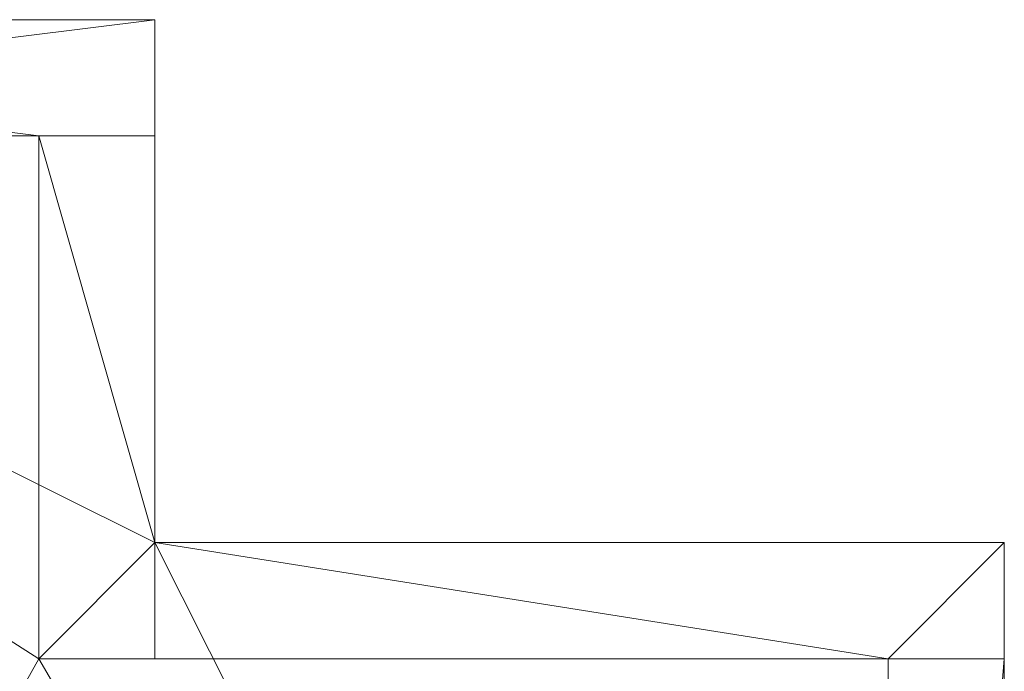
# Model space of a CAD drawing. Header units: inches. Extents: x 271 to 895, y -149 to 1304.
# Tile 256 of 256: x 344 to 412, y 1260 to 1304. Entities that reach past the tile are written whole.
import ezdxf

# ---------------------------------------------------------------- set-up
doc = ezdxf.new("R2010")
doc.units = ezdxf.units.IN
doc.header["$MEASUREMENT"] = 0
for name, color, linetype, lineweight in [('A-CLNG', 13, 'Continuous', 9), ('A-FLOR', 192, 'Continuous', 9), ('A-ROOF', 132, 'Continuous', 9), ('A-WALL', 90, 'Continuous', 9)]:
    doc.layers.add(name, color=color, linetype=linetype, lineweight=lineweight)

msp = doc.modelspace()

# ---------------------------------------------------------------- meshes
at = {"layer": 'A-CLNG'}
mesh = msp.add_polyface(dxfattribs=at)
corners = [(403.656, 1160.23, -3.5), (403.656, 1260.48, -3.5), (345.156, 1260.48, -3.5), (345.156, 1296.48, -3.5), (288.906, 1296.48, -3.5), (288.906, 1160.23, -3.5)]
mesh.append_faces([[corners[k] for k in face] for face in [(2, 5, 0, 1)]], dxfattribs={"vtx0": -1})
mesh.append_faces([[corners[k] for k in face] for face in [(4, 5, 2, 3)]], dxfattribs={"vtx1": -1})
mesh = msp.add_polyface(dxfattribs=at)
corners = [(403.656, 1160.23, -4), (288.906, 1160.23, -4), (288.906, 1296.48, -4), (345.156, 1296.48, -4), (345.156, 1260.48, -4), (403.656, 1260.48, -4)]
mesh.append_faces([[corners[k] for k in face] for face in [(0, 1, 4, 5)]], dxfattribs={"vtx1": -1})
mesh.append_faces([[corners[k] for k in face] for face in [(2, 3, 4, 1)]], dxfattribs={"vtx2": -1})
mesh = msp.add_polyface(dxfattribs=at)
corners = [(345.156, 1296.48, -3.5), (345.156, 1296.48, -4), (288.906, 1296.48, -4), (288.906, 1296.48, -3.5)]
mesh.append_faces([[corners[k] for k in face] for face in [(0, 1, 2, 3)]])
mesh = msp.add_polyface(dxfattribs=at)
corners = [(288.906, 1296.48, 0.5), (288.906, 1160.23, 0.5), (403.656, 1160.23, 0.5), (403.656, 1260.48, 0.5), (345.156, 1260.48, 0.5), (345.156, 1296.48, 0.5)]
mesh.append_faces([[corners[k] for k in face] for face in [(4, 2, 3)]], dxfattribs={"vtx0": -1})
mesh.append_faces([[corners[k] for k in face] for face in [(1, 2, 4, 0)]], dxfattribs={"vtx1": -1, "vtx2": -1})
mesh.append_faces([[corners[k] for k in face] for face in [(4, 5, 0)]], dxfattribs={"vtx2": -1})
mesh = msp.add_polyface(dxfattribs=at)
corners = [(288.906, 1296.48), (345.156, 1296.48), (345.156, 1260.48), (403.656, 1260.48), (403.656, 1160.23), (288.906, 1160.23)]
mesh.append_faces([[corners[k] for k in face] for face in [(4, 2, 3)]], dxfattribs={"vtx0": -1})
mesh.append_faces([[corners[k] for k in face] for face in [(2, 4, 5, 0)]], dxfattribs={"vtx0": -1, "vtx3": -1})
mesh.append_faces([[corners[k] for k in face] for face in [(1, 2, 0)]], dxfattribs={"vtx1": -1})
mesh = msp.add_polyface(dxfattribs=at)
corners = [(345.156, 1296.48, 0.5), (345.156, 1296.48), (288.906, 1296.48), (288.906, 1296.48, 0.5)]
mesh.append_faces([[corners[k] for k in face] for face in [(0, 1, 2, 3)]])
mesh = msp.add_polyface(dxfattribs=at)
corners = [(345.156, 1260.48, -3.5), (345.156, 1260.48, -4), (345.156, 1296.48, -4), (345.156, 1296.48, -3.5)]
mesh.append_faces([[corners[k] for k in face] for face in [(0, 1, 2, 3)]])
mesh = msp.add_polyface(dxfattribs=at)
corners = [(345.156, 1260.48, 0.5), (345.156, 1260.48), (345.156, 1296.48), (345.156, 1296.48, 0.5)]
mesh.append_faces([[corners[k] for k in face] for face in [(0, 1, 2, 3)]])
mesh = msp.add_polyface(dxfattribs=at)
corners = [(403.656, 1260.48, -3.5), (403.656, 1260.48, -4), (345.156, 1260.48, -4), (345.156, 1260.48, -3.5)]
mesh.append_faces([[corners[k] for k in face] for face in [(0, 1, 2, 3)]])
mesh = msp.add_polyface(dxfattribs=at)
corners = [(403.656, 1260.48, 0.5), (403.656, 1260.48), (345.156, 1260.48), (345.156, 1260.48, 0.5)]
mesh.append_faces([[corners[k] for k in face] for face in [(0, 1, 2, 3)]])
mesh = msp.add_polyface(dxfattribs=at)
corners = [(403.656, 1160.23, -3.5), (403.656, 1160.23, -4), (403.656, 1260.48, -4), (403.656, 1260.48, -3.5)]
mesh.append_faces([[corners[k] for k in face] for face in [(0, 1, 2, 3)]])
mesh = msp.add_polyface(dxfattribs=at)
corners = [(403.656, 1160.23, 0.5), (403.656, 1160.23), (403.656, 1260.48), (403.656, 1260.48, 0.5)]
mesh.append_faces([[corners[k] for k in face] for face in [(0, 1, 2, 3)]])
at = {"layer": 'A-FLOR'}
mesh = msp.add_polyface(dxfattribs=at)
corners = [(345.156, 1296.48, -86), (345.156, 1260.48, -86), (403.656, 1260.48, -86), (403.656, 1160.23, -86), (288.906, 1160.23, -86), (288.906, 1296.48, -86)]
mesh.append_faces([[corners[k] for k in face] for face in [(3, 4, 1, 2)]], dxfattribs={"vtx1": -1})
mesh.append_faces([[corners[k] for k in face] for face in [(5, 0, 1, 4)]], dxfattribs={"vtx2": -1})
mesh = msp.add_polyface(dxfattribs=at)
corners = [(345.156, 1296.48, -84), (288.906, 1296.48, -84), (288.906, 1160.23, -84), (403.656, 1160.23, -84), (403.656, 1260.48, -84), (345.156, 1260.48, -84)]
mesh.append_faces([[corners[k] for k in face] for face in [(5, 2, 3, 4)]], dxfattribs={"vtx0": -1})
mesh.append_faces([[corners[k] for k in face] for face in [(1, 2, 5, 0)]], dxfattribs={"vtx1": -1})
mesh = msp.add_polyface(dxfattribs=at)
corners = [(288.906, 1296.48, -86), (288.906, 1296.48, -84), (345.156, 1296.48, -84), (345.156, 1296.48, -86)]
mesh.append_faces([[corners[k] for k in face] for face in [(0, 1, 2, 3)]])
mesh = msp.add_polyface(dxfattribs=at)
corners = [(345.156, 1296.48, -86), (345.156, 1296.48, -84), (345.156, 1260.48, -84), (345.156, 1260.48, -86)]
mesh.append_faces([[corners[k] for k in face] for face in [(0, 1, 2, 3)]])
mesh = msp.add_polyface(dxfattribs=at)
corners = [(345.156, 1260.48, -86), (345.156, 1260.48, -84), (403.656, 1260.48, -84), (403.656, 1260.48, -86)]
mesh.append_faces([[corners[k] for k in face] for face in [(0, 1, 2, 3)]])
mesh = msp.add_polyface(dxfattribs=at)
corners = [(403.656, 1260.48, -86), (403.656, 1260.48, -84), (403.656, 1160.23, -84), (403.656, 1160.23, -86)]
mesh.append_faces([[corners[k] for k in face] for face in [(0, 1, 2, 3)]])
at = {"layer": 'A-ROOF'}
mesh = msp.add_polyface(dxfattribs=at)
corners = [(280.906, 1304.48, 12), (353.156, 1304.48, 12), (353.156, 1268.48, 12), (411.656, 1268.48, 12), (411.656, 1152.23, 12), (280.906, 1152.23, 12)]
mesh.append_faces([[corners[k] for k in face] for face in [(4, 2, 3)]], dxfattribs={"vtx0": -1})
mesh.append_faces([[corners[k] for k in face] for face in [(1, 2, 0)]], dxfattribs={"vtx1": -1})
mesh.append_faces([[corners[k] for k in face] for face in [(5, 0, 2, 4)]], dxfattribs={"vtx1": -1, "vtx2": -1})
mesh = msp.add_polyface(dxfattribs=at)
corners = [(353.156, 1304.48, 17), (280.906, 1304.48, 17), (280.906, 1152.23, 17), (411.656, 1152.23, 17), (411.656, 1268.48, 17), (353.156, 1268.48, 17)]
mesh.append_faces([[corners[k] for k in face] for face in [(1, 5, 0)]], dxfattribs={"vtx0": -1})
mesh.append_faces([[corners[k] for k in face] for face in [(5, 1, 2, 3)]], dxfattribs={"vtx0": -1, "vtx3": -1})
mesh.append_faces([[corners[k] for k in face] for face in [(4, 5, 3)]], dxfattribs={"vtx1": -1})
mesh = msp.add_polyface(dxfattribs=at)
corners = [(353.156, 1304.48, 17), (353.156, 1304.48, 12), (280.906, 1304.48, 12), (280.906, 1304.48, 17)]
mesh.append_faces([[corners[k] for k in face] for face in [(0, 1, 2, 3)]])
mesh = msp.add_polyface(dxfattribs=at)
corners = [(353.156, 1268.48, 17), (353.156, 1268.48, 12), (353.156, 1304.48, 12), (353.156, 1304.48, 17)]
mesh.append_faces([[corners[k] for k in face] for face in [(0, 1, 2, 3)]])
mesh = msp.add_polyface(dxfattribs=at)
corners = [(411.656, 1268.48, 17), (411.656, 1268.48, 12), (353.156, 1268.48, 12), (353.156, 1268.48, 17)]
mesh.append_faces([[corners[k] for k in face] for face in [(0, 1, 2, 3)]])
mesh = msp.add_polyface(dxfattribs=at)
corners = [(411.656, 1152.23, 17), (411.656, 1152.23, 12), (411.656, 1268.48, 12), (411.656, 1268.48, 17)]
mesh.append_faces([[corners[k] for k in face] for face in [(0, 1, 2, 3)]])
at = {"layer": 'A-WALL'}
mesh = msp.add_polyface(dxfattribs=at)
corners = [(280.906, 1304.48, -84), (280.906, 1304.48, 12), (353.156, 1304.48, 12), (353.156, 1304.48, -84)]
mesh.append_faces([[corners[k] for k in face] for face in [(1, 2, 3, 0)]])
mesh = msp.add_polyface(dxfattribs=at)
corners = [(353.156, 1296.48, -84), (345.156, 1296.48, -84), (288.906, 1296.48, -84), (280.906, 1296.48, -84), (280.906, 1304.48, -84), (353.156, 1304.48, -84)]
mesh.append_faces([[corners[k] for k in face] for face in [(4, 5, 2, 3)]], dxfattribs={"vtx1": -1})
mesh.append_faces([[corners[k] for k in face] for face in [(5, 0, 1, 2)]], dxfattribs={"vtx3": -1})
mesh = msp.add_polyface(dxfattribs=at)
corners = [(280.906, 1296.48, 12), (288.906, 1296.48, 12), (345.156, 1296.48, 12), (353.156, 1296.48, 12), (353.156, 1304.48, 12), (280.906, 1304.48, 12)]
mesh.append_faces([[corners[k] for k in face] for face in [(4, 5, 2, 3)]], dxfattribs={"vtx1": -1})
mesh.append_faces([[corners[k] for k in face] for face in [(5, 0, 1, 2)]], dxfattribs={"vtx3": -1})
mesh = msp.add_polyface(dxfattribs=at)
corners = [(353.156, 1296.48, -84), (353.156, 1304.48, -84), (353.156, 1304.48, 12), (353.156, 1296.48, 12)]
mesh.append_faces([[corners[k] for k in face] for face in [(0, 1, 2, 3)]])
mesh = msp.add_polyface(dxfattribs=at)
corners = [(280.906, 1296.48, -84), (288.906, 1296.48, -84), (345.156, 1296.48, -84), (353.156, 1296.48, -84), (353.156, 1296.48, 12), (345.156, 1296.48, 12), (288.906, 1296.48, 12), (280.906, 1296.48, 12)]
mesh.append_faces([[corners[k] for k in face] for face in [(5, 6, 1, 2)]], dxfattribs={"vtx1": -1, "vtx3": -1})
mesh.append_faces([[corners[k] for k in face] for face in [(7, 0, 1, 6)]], dxfattribs={"vtx2": -1})
mesh.append_faces([[corners[k] for k in face] for face in [(2, 3, 4, 5)]], dxfattribs={"vtx3": -1})
mesh = msp.add_polyface(dxfattribs=at)
corners = [(345.156, 1260.48, -84), (345.156, 1260.48, 12), (345.156, 1296.48, 12), (345.156, 1296.48, -84)]
mesh.append_faces([[corners[k] for k in face] for face in [(0, 1, 2, 3)]])
mesh = msp.add_polyface(dxfattribs=at)
corners = [(345.156, 1260.48, -84), (345.156, 1296.48, -84), (353.156, 1296.48, -84), (353.156, 1268.48, -84), (353.156, 1260.48, -84)]
mesh.append_faces([[corners[k] for k in face] for face in [(3, 0, 1, 2)]], dxfattribs={"vtx0": -1})
mesh.append_faces([[corners[k] for k in face] for face in [(3, 4, 0)]], dxfattribs={"vtx2": -1})
mesh = msp.add_polyface(dxfattribs=at)
corners = [(345.156, 1296.48, 12), (345.156, 1260.48, 12), (353.156, 1260.48, 12), (353.156, 1268.48, 12), (353.156, 1296.48, 12)]
mesh.append_faces([[corners[k] for k in face] for face in [(3, 0, 1, 2)]], dxfattribs={"vtx0": -1})
mesh.append_faces([[corners[k] for k in face] for face in [(3, 4, 0)]], dxfattribs={"vtx2": -1})
mesh = msp.add_polyface(dxfattribs=at)
corners = [(345.156, 1296.48, 12), (353.156, 1296.48, 12), (353.156, 1296.48, -84), (345.156, 1296.48, -84)]
mesh.append_faces([[corners[k] for k in face] for face in [(0, 1, 2, 3)]])
mesh = msp.add_polyface(dxfattribs=at)
corners = [(353.156, 1296.48, -84), (353.156, 1296.48, 12), (353.156, 1268.48, 12), (353.156, 1260.48, 12), (353.156, 1260.48, -84), (353.156, 1268.48, -84)]
mesh.append_faces([[corners[k] for k in face] for face in [(5, 2, 3, 4)]], dxfattribs={"vtx0": -1})
mesh.append_faces([[corners[k] for k in face] for face in [(5, 0, 1, 2)]], dxfattribs={"vtx3": -1})
mesh = msp.add_polyface(dxfattribs=at)
corners = [(353.156, 1268.48, -84), (353.156, 1268.48, 12), (411.656, 1268.48, 12), (411.656, 1268.48, -84)]
mesh.append_faces([[corners[k] for k in face] for face in [(2, 3, 0, 1)]])
mesh = msp.add_polyface(dxfattribs=at)
corners = [(411.656, 1260.48, -84), (403.656, 1260.48, -84), (353.156, 1260.48, -84), (353.156, 1268.48, -84), (411.656, 1268.48, -84)]
mesh.append_faces([[corners[k] for k in face] for face in [(1, 4, 0)]], dxfattribs={"vtx0": -1})
mesh.append_faces([[corners[k] for k in face] for face in [(3, 4, 1, 2)]], dxfattribs={"vtx1": -1})
mesh = msp.add_polyface(dxfattribs=at)
corners = [(353.156, 1260.48, 12), (403.656, 1260.48, 12), (411.656, 1260.48, 12), (411.656, 1268.48, 12), (353.156, 1268.48, 12)]
mesh.append_faces([[corners[k] for k in face] for face in [(1, 4, 0)]], dxfattribs={"vtx0": -1})
mesh.append_faces([[corners[k] for k in face] for face in [(3, 4, 1, 2)]], dxfattribs={"vtx1": -1})
mesh = msp.add_polyface(dxfattribs=at)
corners = [(353.156, 1260.48, 12), (353.156, 1268.48, 12), (353.156, 1268.48, -84), (353.156, 1260.48, -84)]
mesh.append_faces([[corners[k] for k in face] for face in [(0, 1, 2, 3)]])
mesh = msp.add_polyface(dxfattribs=at)
corners = [(411.656, 1260.48, -84), (411.656, 1268.48, -84), (411.656, 1268.48, 12), (411.656, 1260.48, 12)]
mesh.append_faces([[corners[k] for k in face] for face in [(0, 1, 2, 3)]])
mesh = msp.add_polyface(dxfattribs=at)
corners = [(345.156, 1260.48, -84), (353.156, 1260.48, -84), (353.156, 1260.48, 12), (345.156, 1260.48, 12)]
mesh.append_faces([[corners[k] for k in face] for face in [(0, 1, 2, 3)]])
mesh = msp.add_polyface(dxfattribs=at)
corners = [(353.156, 1260.48, -84), (403.656, 1260.48, -84), (411.656, 1260.48, -84), (411.656, 1260.48, 12), (403.656, 1260.48, 12), (353.156, 1260.48, 12)]
mesh.append_faces([[corners[k] for k in face] for face in [(3, 4, 1, 2)]], dxfattribs={"vtx1": -1})
mesh.append_faces([[corners[k] for k in face] for face in [(5, 0, 1, 4)]], dxfattribs={"vtx2": -1})
mesh = msp.add_polyface(dxfattribs=at)
corners = [(403.656, 1152.23, 12), (403.656, 1160.23, 12), (403.656, 1260.48, 12), (403.656, 1260.48, -84), (403.656, 1254.73, -84), (403.656, 1254.73, -4), (403.656, 1218.73, -4), (403.656, 1218.73, -84), (403.656, 1160.23, -84), (403.656, 1152.23, -84)]
mesh.append_faces([[corners[k] for k in face] for face in [(1, 9, 0), (8, 6, 7)]], dxfattribs={"vtx0": -1})
mesh.append_faces([[corners[k] for k in face] for face in [(2, 5, 6, 1)]], dxfattribs={"vtx0": -1, "vtx2": -1})
mesh.append_faces([[corners[k] for k in face] for face in [(8, 9, 1, 6)]], dxfattribs={"vtx1": -1, "vtx2": -1, "vtx3": -1})
mesh.append_faces([[corners[k] for k in face] for face in [(3, 4, 5, 2)]], dxfattribs={"vtx2": -1})
mesh = msp.add_polyface(dxfattribs=at)
corners = [(403.656, 1260.48, -84), (411.656, 1260.48, -84), (411.656, 1254.73, -84), (403.656, 1254.73, -84), (411.656, 1152.23, -84), (403.656, 1152.23, -84), (403.656, 1160.23, -84), (403.656, 1218.73, -84), (411.656, 1218.73, -84)]
mesh.append_faces([[corners[k] for k in face] for face in [(2, 3, 0, 1)]])
mesh.append_faces([[corners[k] for k in face] for face in [(8, 6, 7)]], dxfattribs={"vtx0": -1})
mesh.append_faces([[corners[k] for k in face] for face in [(4, 5, 6, 8)]], dxfattribs={"vtx2": -1})
mesh = msp.add_polyface(dxfattribs=at)
corners = [(403.656, 1260.48, 12), (403.656, 1160.23, 12), (403.656, 1152.23, 12), (411.656, 1152.23, 12), (411.656, 1260.48, 12)]
mesh.append_faces([[corners[k] for k in face] for face in [(1, 4, 0)]], dxfattribs={"vtx0": -1})
mesh.append_faces([[corners[k] for k in face] for face in [(3, 4, 1, 2)]], dxfattribs={"vtx1": -1})
mesh = msp.add_polyface(dxfattribs=at)
corners = [(403.656, 1260.48, 12), (411.656, 1260.48, 12), (411.656, 1260.48, -84), (403.656, 1260.48, -84)]
mesh.append_faces([[corners[k] for k in face] for face in [(0, 1, 2, 3)]])
mesh = msp.add_polyface(dxfattribs=at)
corners = [(411.656, 1260.48, 12), (411.656, 1152.23, 12), (411.656, 1152.23, -84), (411.656, 1218.73, -84), (411.656, 1218.73, -4), (411.656, 1254.73, -4), (411.656, 1254.73, -84), (411.656, 1260.48, -84)]
mesh.append_faces([[corners[k] for k in face] for face in [(0, 1, 4, 5)]], dxfattribs={"vtx1": -1, "vtx3": -1})
mesh.append_faces([[corners[k] for k in face] for face in [(2, 3, 4, 1)]], dxfattribs={"vtx2": -1})
mesh.append_faces([[corners[k] for k in face] for face in [(5, 6, 7, 0)]], dxfattribs={"vtx3": -1})

doc.saveas('drawing.dxf')
